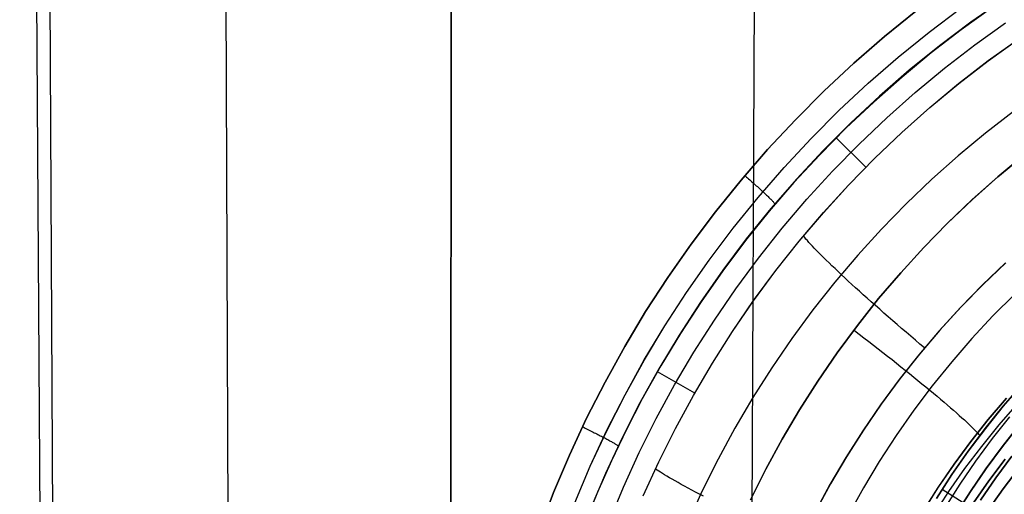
# Model space of a CAD drawing. Header units: millimetres. Extents: x -273 to 273, y -240 to 302.
# Tile 41 of 256: x -201 to -179, y -143 to -133. Entities that reach past the tile are written whole.
import ezdxf

# ---------------------------------------------------------------- set-up
doc = ezdxf.new("R2010")
doc.units = ezdxf.units.MM
doc.header["$MEASUREMENT"] = 0
doc.layers.add('IGES level 1', color=7, linetype='Continuous', true_color=0x3e413d)
doc.layers.add('IGES level 2', color=7, linetype='Continuous', true_color=0x008000)

msp = doc.modelspace()

# ---------------------------------------------------------------- linework, layer by layer
at = {"layer": 'IGES level 1'}
for p, q in [((-178.77, -132.107, 417.669), (-179.489, -132.61, 417.732)), ((-180.422, -132.835, 418.347), (-179.71, -132.298, 418.285)), ((-180.421, -132.835, 418.347), (-179.71, -132.298, 418.285)), ((-179.015, -132.29, 417.718), (-179.704, -132.784, 417.781)), ((-181.425, -132.934, 418.593), (-180.717, -132.36, 418.532)), ((-180.717, -132.36, 418.532), (-181.425, -132.934, 418.593)), ((-179.489, -132.61, 417.732), (-180.19, -133.139, 417.794)), ((-179.398, -133.122, 416.015), (-178.704, -132.624, 415.96)), ((-182.112, -133.532, 418.654), (-181.425, -132.934, 418.593)), ((-181.425, -132.934, 418.593), (-182.112, -133.532, 418.654)), ((-181.114, -133.396, 418.409), (-180.422, -132.835, 418.347)), ((-181.113, -133.396, 418.408), (-180.421, -132.835, 418.347)), ((-179.704, -132.784, 417.781), (-180.375, -133.301, 417.842)), ((-179.094, -133.474, 414.293), (-178.412, -132.984, 414.245)), ((-179.094, -133.475, 414.293), (-178.412, -132.984, 414.245)), ((-180.19, -133.139, 417.794), (-180.872, -133.691, 417.856)), ((-180.074, -133.644, 416.07), (-179.398, -133.122, 416.015)), ((-181.786, -133.98, 418.469), (-181.113, -133.396, 418.408)), ((-181.786, -133.98, 418.469), (-181.114, -133.396, 418.409)), ((-180.375, -133.301, 417.842), (-181.029, -133.841, 417.903)), ((-182.778, -134.155, 418.714), (-182.112, -133.532, 418.654)), ((-182.112, -133.532, 418.654), (-182.778, -134.155, 418.714)), ((-180.731, -134.189, 416.124), (-180.074, -133.644, 416.07)), ((-179.759, -133.988, 414.341), (-179.094, -133.474, 414.293)), ((-179.758, -133.989, 414.341), (-179.094, -133.475, 414.293)), ((-181.029, -133.841, 417.903), (-181.665, -134.402, 417.963)), ((-180.872, -133.691, 417.856), (-181.534, -134.268, 417.916)), ((-182.437, -134.588, 418.529), (-181.786, -133.98, 418.469)), ((-182.437, -134.588, 418.529), (-181.786, -133.98, 418.469)), ((-180.405, -134.525, 414.388), (-179.759, -133.988, 414.341)), ((-180.405, -134.525, 414.388), (-179.758, -133.989, 414.341)), ((-183.423, -134.8, 418.773), (-182.778, -134.155, 418.714)), ((-182.778, -134.155, 418.714), (-183.423, -134.8, 418.773)), ((-181.534, -134.268, 417.916), (-182.176, -134.867, 417.976)), ((-181.37, -134.756, 416.177), (-180.731, -134.189, 416.124)), ((-181.665, -134.402, 417.963), (-182.281, -134.985, 418.022)), ((-181.032, -135.084, 414.434), (-180.405, -134.525, 414.388)), ((-181.032, -135.084, 414.434), (-180.405, -134.525, 414.388)), ((-183.067, -135.218, 418.588), (-182.437, -134.588, 418.529)), ((-183.067, -135.218, 418.588), (-182.437, -134.588, 418.529)), ((-181.988, -135.345, 416.23), (-181.37, -134.756, 416.177)), ((-178.528, -134.614, 412.31), (-179.156, -135.1, 412.363)), ((-184.044, -135.467, 418.831), (-183.423, -134.8, 418.773)), ((-183.423, -134.8, 418.773), (-184.044, -135.467, 418.831)), ((-182.176, -134.867, 417.976), (-182.796, -135.488, 418.035)), ((-182.281, -134.985, 418.022), (-182.877, -135.588, 418.08)), ((-181.64, -135.664, 414.48), (-181.032, -135.084, 414.434)), ((-181.64, -135.664, 414.48), (-181.032, -135.084, 414.434)), ((-179.156, -135.1, 412.363), (-179.766, -135.608, 412.416)), ((-183.675, -135.87, 418.646), (-183.067, -135.218, 418.588)), ((-183.674, -135.87, 418.646), (-183.067, -135.218, 418.588)), ((-182.586, -135.955, 416.282), (-181.988, -135.345, 416.23)), ((-181.835, -135.871, 414.517), (-182.505, -135.205, 418.044)), ((-184.641, -136.156, 418.888), (-184.044, -135.467, 418.831)), ((-184.044, -135.467, 418.831), (-184.641, -136.156, 418.888)), ((-182.877, -135.588, 418.08), (-183.453, -136.21, 418.137)), ((-182.796, -135.488, 418.035), (-183.395, -136.13, 418.093)), ((-179.766, -135.608, 412.416), (-180.359, -136.137, 412.468)), ((-178.88, -136.081, 424.39), (-178.291, -135.592, 424.339)), ((-178.29, -135.591, 424.339), (-178.879, -136.08, 424.39)), ((-182.227, -136.265, 414.525), (-181.64, -135.664, 414.48)), ((-182.227, -136.265, 414.525), (-181.64, -135.664, 414.48)), ((-184.548, -136.062, 418.918), (-184.522, -136.085, 418.916)), ((-184.522, -136.085, 418.916), (-184.497, -136.107, 418.913)), ((-184.259, -136.543, 418.703), (-183.674, -135.87, 418.646)), ((-184.259, -136.543, 418.703), (-183.675, -135.87, 418.646)), ((-183.162, -136.586, 416.333), (-182.586, -135.955, 416.282)), ((-179.452, -136.59, 424.441), (-178.88, -136.081, 424.39)), ((-178.879, -136.08, 424.39), (-179.451, -136.589, 424.44)), ((-185.215, -136.865, 418.943), (-184.641, -136.156, 418.888)), ((-184.641, -136.156, 418.888), (-185.215, -136.865, 418.943)), ((-184.497, -136.107, 418.913), (-184.471, -136.129, 418.908)), ((-184.471, -136.129, 418.908), (-184.446, -136.151, 418.903)), ((-184.446, -136.151, 418.903), (-184.42, -136.173, 418.896)), ((-184.42, -136.173, 418.896), (-184.396, -136.194, 418.888)), ((-184.396, -136.194, 418.888), (-184.371, -136.216, 418.879)), ((-184.371, -136.216, 418.879), (-184.346, -136.238, 418.869)), ((-184.346, -136.238, 418.869), (-184.322, -136.259, 418.858)), ((-184.322, -136.259, 418.858), (-184.299, -136.28, 418.846)), ((-184.299, -136.28, 418.846), (-184.275, -136.301, 418.833)), ((-184.275, -136.301, 418.833), (-184.252, -136.322, 418.818)), ((-183.453, -136.21, 418.137), (-184.008, -136.852, 418.193)), ((-183.395, -136.13, 418.093), (-183.97, -136.793, 418.15)), ((-182.793, -136.885, 414.569), (-182.227, -136.265, 414.525)), ((-182.793, -136.886, 414.569), (-182.227, -136.265, 414.525)), ((-180.359, -136.137, 412.468), (-180.933, -136.685, 412.52)), ((-184.252, -136.322, 418.818), (-184.23, -136.342, 418.803)), ((-184.23, -136.342, 418.803), (-184.208, -136.362, 418.786)), ((-184.208, -136.362, 418.786), (-184.186, -136.382, 418.769)), ((-184.186, -136.382, 418.769), (-184.165, -136.401, 418.75)), ((-184.165, -136.401, 418.75), (-184.144, -136.42, 418.731)), ((-184.144, -136.42, 418.731), (-184.124, -136.439, 418.711)), ((-184.124, -136.439, 418.711), (-184.105, -136.457, 418.689)), ((-184.105, -136.457, 418.689), (-184.086, -136.475, 418.667)), ((-184.086, -136.475, 418.667), (-184.068, -136.493, 418.644)), ((-184.068, -136.493, 418.644), (-184.05, -136.51, 418.62)), ((-184.05, -136.51, 418.62), (-184.033, -136.526, 418.595)), ((-184.033, -136.526, 418.595), (-184.017, -136.542, 418.57)), ((-184.82, -137.236, 418.758), (-184.259, -136.543, 418.703)), ((-184.82, -137.236, 418.759), (-184.259, -136.543, 418.703)), ((-184.017, -136.542, 418.57), (-184.001, -136.557, 418.543)), ((-184.001, -136.557, 418.543), (-183.986, -136.572, 418.516)), ((-183.986, -136.572, 418.516), (-183.972, -136.586, 418.488)), ((-183.972, -136.586, 418.488), (-183.959, -136.6, 418.46)), ((-183.959, -136.6, 418.46), (-183.946, -136.613, 418.431)), ((-183.946, -136.613, 418.431), (-183.935, -136.625, 418.401)), ((-183.935, -136.625, 418.401), (-183.924, -136.637, 418.371)), ((-183.924, -136.637, 418.371), (-183.914, -136.648, 418.34)), ((-183.914, -136.648, 418.34), (-183.904, -136.659, 418.309)), ((-183.904, -136.659, 418.309), (-183.896, -136.669, 418.277)), ((-183.896, -136.669, 418.277), (-183.888, -136.678, 418.245)), ((-183.888, -136.678, 418.245), (-183.882, -136.686, 418.213)), ((-183.882, -136.686, 418.213), (-183.876, -136.694, 418.18)), ((-183.716, -137.236, 416.383), (-183.162, -136.586, 416.333)), ((-180.933, -136.685, 412.52), (-181.488, -137.254, 412.57)), ((-180.007, -137.119, 424.49), (-179.452, -136.59, 424.441)), ((-179.451, -136.589, 424.44), (-180.006, -137.118, 424.49)), ((-185.763, -137.594, 418.998), (-185.215, -136.865, 418.943)), ((-185.215, -136.865, 418.943), (-185.763, -137.594, 418.998)), ((-184.008, -136.852, 418.193), (-184.541, -137.513, 418.248)), ((-183.97, -136.793, 418.15), (-184.523, -137.476, 418.206)), ((-183.338, -137.525, 414.612), (-182.793, -136.885, 414.569)), ((-183.337, -137.526, 414.612), (-182.793, -136.886, 414.569)), ((-180.542, -137.666, 424.539), (-180.007, -137.119, 424.49)), ((-180.006, -137.118, 424.49), (-180.541, -137.666, 424.539)), ((-185.356, -137.948, 418.813), (-184.82, -137.236, 418.758)), ((-185.356, -137.948, 418.813), (-184.82, -137.236, 418.759)), ((-184.248, -137.905, 416.432), (-183.716, -137.236, 416.383)), ((-181.488, -137.254, 412.57), (-182.022, -137.841, 412.62)), ((-186.285, -138.341, 419.052), (-185.763, -137.594, 418.998)), ((-185.763, -137.594, 418.998), (-186.285, -138.341, 419.052)), ((-184.523, -137.476, 418.206), (-185.051, -138.177, 418.26)), ((-184.541, -137.513, 418.248), (-185.051, -138.191, 418.301)), ((-183.86, -138.184, 414.654), (-183.338, -137.525, 414.612)), ((-183.859, -138.184, 414.654), (-183.337, -137.526, 414.612)), ((-183.211, -137.444, 414.497), (-183.235, -137.414, 414.628)), ((-183.184, -137.477, 414.367), (-183.211, -137.444, 414.497)), ((-183.153, -137.513, 414.238), (-183.184, -137.477, 414.367)), ((-183.119, -137.552, 414.112), (-183.153, -137.513, 414.238)), ((-183.082, -137.593, 413.987), (-183.119, -137.552, 414.112)), ((-183.041, -137.637, 413.864), (-183.082, -137.593, 413.987)), ((-182.997, -137.684, 413.743), (-183.041, -137.637, 413.864)), ((-182.95, -137.733, 413.625), (-182.997, -137.684, 413.743)), ((-182.899, -137.785, 413.509), (-182.95, -137.733, 413.625)), ((-182.845, -137.839, 413.395), (-182.899, -137.785, 413.509)), ((-182.789, -137.895, 413.284), (-182.845, -137.839, 413.395)), ((-182.022, -137.841, 412.62), (-182.536, -138.446, 412.669)), ((-180.541, -137.666, 424.539), (-181.058, -138.232, 424.587)), ((-181.058, -138.232, 424.587), (-180.542, -137.666, 424.539)), ((-185.867, -138.678, 418.866), (-185.356, -137.948, 418.813)), ((-185.867, -138.678, 418.867), (-185.356, -137.948, 418.813)), ((-184.756, -138.592, 416.48), (-184.248, -137.905, 416.432)), ((-182.729, -137.954, 413.176), (-182.789, -137.895, 413.284)), ((-182.667, -138.014, 413.07), (-182.729, -137.954, 413.176)), ((-182.601, -138.077, 412.968), (-182.667, -138.014, 413.07)), ((-178.713, -138.019, 411.485), (-179.224, -138.508, 411.53)), ((-178.698, -138.008, 411.483), (-179.209, -138.496, 411.529)), ((-185.051, -138.177, 418.26), (-185.554, -138.897, 418.314)), ((-185.051, -138.191, 418.301), (-185.539, -138.885, 418.353)), ((-184.358, -138.86, 414.696), (-183.86, -138.184, 414.654)), ((-184.358, -138.861, 414.696), (-183.859, -138.184, 414.654)), ((-182.533, -138.142, 412.869), (-182.601, -138.077, 412.968)), ((-182.462, -138.209, 412.773), (-182.533, -138.142, 412.869)), ((-182.389, -138.278, 412.681), (-182.462, -138.209, 412.773)), ((-182.313, -138.349, 412.592), (-182.389, -138.278, 412.681)), ((-181.555, -138.815, 424.634), (-181.058, -138.232, 424.587)), ((-181.058, -138.232, 424.587), (-181.554, -138.815, 424.634)), ((-186.782, -139.106, 419.104), (-186.285, -138.341, 419.052)), ((-186.285, -138.341, 419.052), (-186.782, -139.106, 419.104)), ((-182.536, -138.446, 412.669), (-183.029, -139.069, 412.717)), ((-182.234, -138.421, 412.506), (-182.313, -138.349, 412.592)), ((-182.153, -138.496, 412.424), (-182.234, -138.421, 412.506)), ((-182.07, -138.571, 412.347), (-182.153, -138.496, 412.424)), ((-179.224, -138.508, 411.53), (-179.718, -139.014, 411.575)), ((-179.209, -138.496, 411.529), (-179.703, -139.001, 411.574)), ((-186.353, -139.426, 418.919), (-185.867, -138.678, 418.867)), ((-186.352, -139.426, 418.918), (-185.867, -138.678, 418.866)), ((-185.24, -139.296, 416.527), (-184.756, -138.592, 416.48)), ((-181.985, -138.649, 412.272), (-182.07, -138.571, 412.347)), ((-181.898, -138.727, 412.202), (-181.985, -138.649, 412.272)), ((-181.809, -138.807, 412.136), (-181.898, -138.727, 412.202)), ((-178.5, -138.712, 423.741), (-178.989, -139.202, 423.79)), ((-185.554, -138.897, 418.314), (-186.032, -139.634, 418.366)), ((-185.539, -138.885, 418.353), (-186.002, -139.596, 418.404)), ((-184.833, -139.554, 414.736), (-184.358, -138.86, 414.696)), ((-184.833, -139.554, 414.736), (-184.358, -138.861, 414.696)), ((-182.031, -139.416, 424.681), (-181.555, -138.815, 424.634)), ((-181.554, -138.815, 424.634), (-182.03, -139.415, 424.681)), ((-181.718, -138.888, 412.074), (-181.809, -138.807, 412.136)), ((-181.625, -138.97, 412.017), (-181.718, -138.888, 412.074)), ((-187.251, -139.889, 419.154), (-186.782, -139.106, 419.104)), ((-186.782, -139.106, 419.104), (-187.251, -139.889, 419.154)), ((-183.029, -139.069, 412.717), (-183.5, -139.709, 412.763)), ((-181.53, -139.054, 411.963), (-181.625, -138.97, 412.017)), ((-181.435, -139.138, 411.914), (-181.53, -139.054, 411.963)), ((-181.337, -139.223, 411.869), (-181.435, -139.138, 411.914)), ((-179.718, -139.014, 411.575), (-180.194, -139.536, 411.619)), ((-179.703, -139.001, 411.574), (-180.18, -139.523, 411.618)), ((-185.699, -140.016, 416.572), (-185.24, -139.296, 416.527)), ((-181.239, -139.309, 411.829), (-181.337, -139.223, 411.869)), ((-181.139, -139.395, 411.793), (-181.239, -139.309, 411.829)), ((-181.038, -139.482, 411.762), (-181.139, -139.395, 411.793)), ((-178.989, -139.202, 423.79), (-179.461, -139.708, 423.839)), ((-186.812, -140.19, 418.969), (-186.353, -139.426, 418.919)), ((-186.811, -140.19, 418.969), (-186.352, -139.426, 418.918)), ((-186.002, -139.596, 418.404), (-186.442, -140.323, 418.453)), ((-185.284, -140.263, 414.776), (-184.833, -139.554, 414.736)), ((-185.284, -140.263, 414.776), (-184.833, -139.554, 414.736)), ((-182.486, -140.032, 424.726), (-182.031, -139.416, 424.681)), ((-182.03, -139.415, 424.681), (-182.485, -140.032, 424.726)), ((-182.099, -139.528, 424.717), (-181.991, -139.611, 424.708)), ((-181.991, -139.611, 424.708), (-181.883, -139.693, 424.695)), ((-180.936, -139.569, 411.735), (-181.038, -139.482, 411.762)), ((-180.833, -139.657, 411.713), (-180.936, -139.569, 411.735)), ((-180.194, -139.536, 411.619), (-180.651, -140.075, 411.662)), ((-180.18, -139.523, 411.618), (-180.638, -140.061, 411.661)), ((-186.032, -139.634, 418.366), (-186.484, -140.387, 418.416)), ((-183.5, -139.709, 412.763), (-183.949, -140.364, 412.809)), ((-181.883, -139.693, 424.695), (-181.776, -139.776, 424.677)), ((-181.776, -139.776, 424.677), (-181.67, -139.858, 424.654)), ((-180.73, -139.745, 411.695), (-180.833, -139.657, 411.713)), ((-180.626, -139.833, 411.682), (-180.73, -139.745, 411.695)), ((-180.522, -139.921, 411.674), (-180.626, -139.833, 411.682)), ((-179.461, -139.708, 423.839), (-179.914, -140.23, 423.886)), ((-187.251, -139.889, 419.154), (-187.693, -140.687, 419.204)), ((-187.693, -140.687, 419.204), (-187.251, -139.889, 419.154)), ((-186.134, -140.752, 416.617), (-185.699, -140.016, 416.572)), ((-182.485, -140.032, 424.726), (-182.919, -140.664, 424.77)), ((-182.919, -140.664, 424.77), (-182.486, -140.032, 424.726)), ((-181.67, -139.858, 424.654), (-181.564, -139.94, 424.627)), ((-181.564, -139.94, 424.627), (-181.46, -140.022, 424.596)), ((-181.46, -140.022, 424.596), (-181.356, -140.103, 424.559)), ((-180.638, -140.061, 411.661), (-181.077, -140.615, 411.703)), ((-187.244, -140.97, 419.018), (-186.811, -140.19, 418.969)), ((-187.244, -140.97, 419.019), (-186.812, -140.19, 418.969)), ((-185.71, -140.987, 414.814), (-185.284, -140.263, 414.776)), ((-185.71, -140.987, 414.814), (-185.284, -140.263, 414.776)), ((-181.356, -140.103, 424.559), (-181.254, -140.184, 424.519)), ((-181.254, -140.184, 424.519), (-181.153, -140.264, 424.474)), ((-181.153, -140.264, 424.474), (-181.054, -140.343, 424.425)), ((-180.651, -140.075, 411.662), (-181.09, -140.63, 411.705)), ((-179.914, -140.23, 423.886), (-180.35, -140.768, 423.933)), ((-186.484, -140.387, 418.416), (-186.91, -141.156, 418.466)), ((-186.442, -140.323, 418.453), (-186.856, -141.063, 418.501)), ((-185.676, -140.937, 414.837), (-186.519, -140.455, 418.462)), ((-183.949, -140.364, 412.809), (-184.375, -141.035, 412.854)), ((-181.054, -140.343, 424.425), (-180.956, -140.421, 424.371)), ((-180.956, -140.421, 424.371), (-180.86, -140.498, 424.313)), ((-180.86, -140.498, 424.313), (-180.765, -140.575, 424.251)), ((-188.106, -141.5, 419.252), (-187.693, -140.687, 419.204)), ((-187.693, -140.687, 419.204), (-188.106, -141.5, 419.252)), ((-183.331, -141.311, 424.813), (-182.919, -140.664, 424.77)), ((-182.919, -140.664, 424.77), (-183.33, -141.31, 424.813)), ((-181.09, -140.63, 411.705), (-181.509, -141.199, 411.746)), ((-181.077, -140.615, 411.703), (-181.496, -141.184, 411.745)), ((-180.765, -140.575, 424.251), (-180.673, -140.65, 424.185)), ((-180.673, -140.65, 424.185), (-180.582, -140.724, 424.115)), ((-180.582, -140.724, 424.115), (-180.494, -140.796, 424.041)), ((-186.542, -141.503, 416.66), (-186.134, -140.752, 416.617)), ((-180.35, -140.768, 423.933), (-180.766, -141.321, 423.979)), ((-180.494, -140.796, 424.041), (-180.407, -140.868, 423.963)), ((-180.407, -140.868, 423.963), (-180.323, -140.937, 423.881)), ((-180.323, -140.937, 423.881), (-180.242, -141.006, 423.796)), ((-178.759, -141.23, 421.673), (-178.34, -140.747, 421.625)), ((-178.339, -140.746, 421.625), (-178.758, -141.23, 421.673)), ((-187.649, -141.764, 419.066), (-187.244, -140.97, 419.019)), ((-187.648, -141.764, 419.066), (-187.244, -140.97, 419.018)), ((-186.91, -141.156, 418.466), (-187.309, -141.939, 418.514)), ((-186.856, -141.063, 418.501), (-187.213, -141.752, 418.542)), ((-186.111, -141.726, 414.852), (-185.71, -140.987, 414.814)), ((-186.111, -141.726, 414.852), (-185.71, -140.987, 414.814)), ((-184.375, -141.035, 412.854), (-184.777, -141.72, 412.897)), ((-180.242, -141.006, 423.796), (-180.163, -141.072, 423.707)), ((-180.163, -141.072, 423.707), (-180.086, -141.137, 423.614)), ((-180.086, -141.137, 423.614), (-180.013, -141.2, 423.519)), ((-178.686, -141.048, 411.544), (-179.095, -141.528, 411.582)), ((-179.094, -141.53, 411.582), (-178.685, -141.051, 411.544)), ((-183.33, -141.31, 424.813), (-183.719, -141.971, 424.855)), ((-183.719, -141.971, 424.855), (-183.331, -141.311, 424.813)), ((-181.509, -141.199, 411.746), (-181.909, -141.782, 411.786)), ((-181.496, -141.184, 411.745), (-181.896, -141.767, 411.785)), ((-180.766, -141.321, 423.979), (-181.163, -141.888, 424.023)), ((-180.013, -141.2, 423.519), (-179.942, -141.262, 423.42)), ((-179.942, -141.262, 423.42), (-179.873, -141.321, 423.317)), ((-179.873, -141.321, 423.317), (-179.808, -141.378, 423.212)), ((-179.808, -141.378, 423.212), (-179.746, -141.434, 423.104)), ((-179.16, -141.728, 421.72), (-178.759, -141.23, 421.673)), ((-178.758, -141.23, 421.673), (-179.159, -141.727, 421.72)), ((-178.848, -141.645, 412.556), (-178.438, -141.174, 412.53)), ((-188.491, -142.327, 419.298), (-188.106, -141.5, 419.252)), ((-188.106, -141.5, 419.252), (-188.491, -142.327, 419.298)), ((-186.925, -142.267, 416.702), (-186.542, -141.503, 416.66)), ((-179.746, -141.434, 423.104), (-179.687, -141.487, 422.994)), ((-179.687, -141.487, 422.994), (-179.631, -141.538, 422.88)), ((-179.631, -141.538, 422.88), (-179.578, -141.587, 422.764)), ((-179.578, -141.587, 422.764), (-179.529, -141.633, 422.646)), ((-179.095, -141.528, 411.582), (-179.487, -142.022, 411.62)), ((-179.486, -142.024, 411.62), (-179.094, -141.53, 411.582)), ((-178.62, -141.465, 420.736), (-179.009, -141.956, 420.772)), ((-188.194, -141.695, 419.302), (-188.164, -141.71, 419.3)), ((-188.164, -141.71, 419.3), (-188.135, -141.724, 419.296)), ((-188.135, -141.724, 419.296), (-188.105, -141.738, 419.291)), ((-188.105, -141.738, 419.291), (-188.076, -141.753, 419.285)), ((-188.076, -141.753, 419.285), (-188.047, -141.767, 419.279)), ((-188.047, -141.767, 419.279), (-188.018, -141.781, 419.271)), ((-188.025, -142.573, 419.112), (-187.648, -141.764, 419.066)), ((-188.025, -142.573, 419.113), (-187.649, -141.764, 419.066)), ((-188.018, -141.781, 419.271), (-187.989, -141.795, 419.262)), ((-187.989, -141.795, 419.262), (-187.961, -141.81, 419.251)), ((-187.961, -141.81, 419.251), (-187.933, -141.824, 419.24)), ((-187.933, -141.824, 419.24), (-187.905, -141.837, 419.228)), ((-187.213, -141.752, 418.542), (-187.549, -142.451, 418.583)), ((-186.486, -142.478, 414.888), (-186.111, -141.726, 414.852)), ((-186.486, -142.478, 414.888), (-186.111, -141.726, 414.852)), ((-184.777, -141.72, 412.897), (-185.156, -142.419, 412.939)), ((-181.909, -141.782, 411.786), (-182.288, -142.379, 411.826)), ((-181.896, -141.767, 411.785), (-182.276, -142.363, 411.825)), ((-179.544, -142.239, 421.766), (-179.16, -141.728, 421.72)), ((-179.159, -141.727, 421.72), (-179.543, -142.238, 421.766)), ((-179.529, -141.633, 422.646), (-179.482, -141.677, 422.526)), ((-179.482, -141.677, 422.526), (-179.44, -141.719, 422.403)), ((-179.44, -141.719, 422.403), (-179.4, -141.758, 422.278)), ((-179.4, -141.758, 422.278), (-179.364, -141.795, 422.152)), ((-179.364, -141.795, 422.152), (-179.332, -141.829, 422.024)), ((-179.332, -141.829, 422.024), (-179.303, -141.861, 421.895)), ((-179.241, -142.131, 412.58), (-178.848, -141.645, 412.556)), ((-178.781, -142.137, 419.69), (-178.398, -141.653, 419.656)), ((-178.395, -141.648, 419.655), (-178.778, -142.132, 419.69)), ((-187.905, -141.837, 419.228), (-187.878, -141.851, 419.215)), ((-187.878, -141.851, 419.215), (-187.851, -141.865, 419.201)), ((-187.851, -141.865, 419.201), (-187.825, -141.878, 419.186)), ((-187.825, -141.878, 419.186), (-187.799, -141.891, 419.17)), ((-187.799, -141.891, 419.17), (-187.774, -141.904, 419.153)), ((-187.774, -141.904, 419.153), (-187.749, -141.917, 419.135)), ((-187.749, -141.917, 419.135), (-187.725, -141.93, 419.116)), ((-187.725, -141.93, 419.116), (-187.701, -141.942, 419.095)), ((-187.701, -141.942, 419.095), (-187.677, -141.955, 419.074)), ((-187.309, -141.939, 418.514), (-187.68, -142.735, 418.56)), ((-187.677, -141.955, 419.074), (-187.654, -141.967, 419.052)), ((-187.654, -141.967, 419.052), (-187.632, -141.979, 419.028)), ((-187.632, -141.979, 419.028), (-187.61, -141.991, 419.004)), ((-187.61, -141.991, 419.004), (-187.59, -142.002, 418.98)), ((-187.59, -142.002, 418.98), (-187.57, -142.013, 418.954)), ((-187.57, -142.013, 418.954), (-187.551, -142.023, 418.928)), ((-187.551, -142.023, 418.928), (-187.532, -142.034, 418.901)), ((-187.532, -142.034, 418.901), (-187.515, -142.044, 418.873)), ((-187.515, -142.044, 418.873), (-187.499, -142.053, 418.844)), ((-183.719, -141.971, 424.855), (-184.085, -142.644, 424.896)), ((-184.085, -142.645, 424.896), (-183.719, -141.971, 424.855)), ((-181.163, -141.888, 424.023), (-181.54, -142.469, 424.067)), ((-179.487, -142.022, 411.62), (-179.862, -142.529, 411.657)), ((-179.861, -142.531, 411.657), (-179.486, -142.024, 411.62)), ((-179.009, -141.956, 420.772), (-179.381, -142.461, 420.807)), ((-179.303, -141.861, 421.895), (-179.278, -141.89, 421.764)), ((-187.499, -142.053, 418.844), (-187.483, -142.062, 418.815)), ((-187.483, -142.062, 418.815), (-187.468, -142.071, 418.786)), ((-187.468, -142.071, 418.786), (-187.455, -142.079, 418.755)), ((-187.455, -142.079, 418.755), (-187.442, -142.087, 418.725)), ((-187.442, -142.087, 418.725), (-187.43, -142.094, 418.693)), ((-187.43, -142.094, 418.693), (-187.419, -142.101, 418.662)), ((-187.419, -142.101, 418.662), (-187.409, -142.108, 418.629)), ((-187.409, -142.108, 418.629), (-187.401, -142.114, 418.597)), ((-187.401, -142.114, 418.597), (-187.393, -142.119, 418.564)), ((-187.281, -143.044, 416.742), (-186.925, -142.267, 416.702)), ((-179.91, -142.763, 421.81), (-179.544, -142.239, 421.766)), ((-179.543, -142.238, 421.766), (-179.909, -142.763, 421.81)), ((-179.617, -142.63, 412.604), (-179.241, -142.131, 412.58)), ((-179.147, -142.634, 419.724), (-178.781, -142.137, 419.69)), ((-178.778, -142.132, 419.69), (-179.144, -142.629, 419.724)), ((-188.847, -143.167, 419.342), (-188.491, -142.327, 419.298)), ((-188.491, -142.327, 419.298), (-188.847, -143.167, 419.342)), ((-187.549, -142.451, 418.583), (-187.862, -143.16, 418.622)), ((-186.835, -143.243, 414.923), (-186.486, -142.478, 414.888)), ((-186.835, -143.243, 414.923), (-186.486, -142.478, 414.888)), ((-185.156, -142.419, 412.939), (-185.51, -143.131, 412.98)), ((-182.288, -142.379, 411.826), (-182.646, -142.989, 411.864)), ((-182.276, -142.363, 411.825), (-182.634, -142.972, 411.863)), ((-181.54, -142.469, 424.067), (-181.896, -143.062, 424.109)), ((-179.381, -142.461, 420.807), (-179.735, -142.977, 420.841)), ((-179.078, -142.902, 414.833), (-178.713, -142.419, 414.8)), ((-178.713, -142.42, 414.8), (-179.078, -142.902, 414.833)), ((-178.568, -142.35, 419.206), (-178.927, -142.838, 419.241)), ((-178.926, -142.838, 419.24), (-178.567, -142.35, 419.205)), ((-188.374, -143.394, 419.157), (-188.025, -142.573, 419.112)), ((-188.374, -143.394, 419.157), (-188.025, -142.573, 419.113)), ((-186.525, -142.661, 414.786), (-186.557, -142.639, 414.919)), ((-186.489, -142.685, 414.654), (-186.525, -142.661, 414.786)), ((-186.449, -142.711, 414.524), (-186.489, -142.685, 414.654)), ((-186.404, -142.739, 414.395), (-186.449, -142.711, 414.524)), ((-184.085, -142.644, 424.896), (-184.427, -143.33, 424.935)), ((-184.427, -143.331, 424.935), (-184.085, -142.645, 424.896)), ((-179.862, -142.529, 411.657), (-180.219, -143.049, 411.693)), ((-180.218, -143.051, 411.692), (-179.861, -142.531, 411.657)), ((-179.976, -143.142, 412.628), (-179.617, -142.63, 412.604)), ((-179.496, -143.143, 419.757), (-179.147, -142.634, 419.724)), ((-179.144, -142.629, 419.724), (-179.493, -143.139, 419.757)), ((-178.402, -142.609, 415.337), (-178.76, -143.083, 415.371)), ((-178.76, -143.083, 415.371), (-178.403, -142.609, 415.336)), ((-187.68, -142.735, 418.56), (-188.023, -143.544, 418.604)), ((-186.356, -142.769, 414.268), (-186.404, -142.739, 414.395)), ((-186.304, -142.8, 414.144), (-186.356, -142.769, 414.268)), ((-186.247, -142.834, 414.021), (-186.304, -142.8, 414.144)), ((-186.187, -142.868, 413.901), (-186.247, -142.834, 414.021)), ((-186.123, -142.905, 413.783), (-186.187, -142.868, 413.901)), ((-186.055, -142.943, 413.668), (-186.123, -142.905, 413.783)), ((-180.258, -143.3, 421.854), (-179.91, -142.763, 421.81)), ((-179.909, -142.763, 421.81), (-180.257, -143.3, 421.854)), ((-179.426, -143.397, 414.866), (-179.078, -142.902, 414.833)), ((-179.078, -142.902, 414.833), (-179.425, -143.397, 414.866)), ((-179.269, -143.338, 419.275), (-178.926, -142.838, 419.24)), ((-178.927, -142.838, 419.241), (-179.269, -143.338, 419.275)), ((-187.61, -143.833, 416.781), (-187.281, -143.044, 416.742)), ((-185.984, -142.983, 413.556), (-186.055, -142.943, 413.668)), ((-185.909, -143.024, 413.446), (-185.984, -142.983, 413.556)), ((-185.831, -143.067, 413.34), (-185.909, -143.024, 413.446)), ((-185.51, -143.131, 412.98), (-185.84, -143.854, 413.019)), ((-185.749, -143.111, 413.236), (-185.831, -143.067, 413.34)), ((-185.664, -143.156, 413.136), (-185.749, -143.111, 413.236)), ((-185.576, -143.203, 413.04), (-185.664, -143.156, 413.136)), ((-182.646, -142.989, 411.864), (-182.983, -143.611, 411.901)), ((-182.634, -142.972, 411.863), (-182.972, -143.593, 411.9)), ((-181.896, -143.062, 424.109), (-182.232, -143.668, 424.15)), ((-180.219, -143.049, 411.693), (-180.558, -143.581, 411.727)), ((-180.557, -143.583, 411.727), (-180.218, -143.051, 411.692)), ((-180.317, -143.666, 412.651), (-179.976, -143.142, 412.628)), ((-179.655, -143.396, 419.79), (-180.125, -143.097, 421.868)), ((-179.735, -142.977, 420.841), (-180.071, -143.506, 420.875)), ((-179.826, -143.665, 419.79), (-179.496, -143.143, 419.757)), ((-179.493, -143.139, 419.757), (-179.824, -143.66, 419.79)), ((-178.76, -143.083, 415.371), (-179.101, -143.569, 415.405)), ((-179.101, -143.569, 415.405), (-178.76, -143.083, 415.371)), ((-189.174, -144.019, 419.385), (-188.847, -143.167, 419.342)), ((-188.847, -143.167, 419.342), (-189.174, -144.019, 419.385)), ((-187.862, -143.16, 418.622), (-188.154, -143.879, 418.659)), ((-185.485, -143.251, 412.947), (-185.576, -143.203, 413.04))]:
    msp.add_line(p, q, dxfattribs=at)
at = {"layer": 'IGES level 2', "color": 31, "true_color": 0xfabe47}
for p, q in [((-200.738, -25.882, 512.35), (-200.024, -155.518, 504.42)), ((-191.178, -175.018, 491.92), (-191.068, -32.031, 495.05)), ((-191.068, -32.031, 495.05), (-191.178, -175.018, 491.92)), ((-183.954, -34.565, 487.356), (-184.511, -172.026, 486.979)), ((-200.121, -181.074, 503.254), (-200.826, -74.306, 508.989)), ((-196.443, -75.188, 500.896), (-196.011, -177.921, 497.175))]:
    msp.add_line(p, q, dxfattribs=at)

doc.saveas('drawing.dxf')
